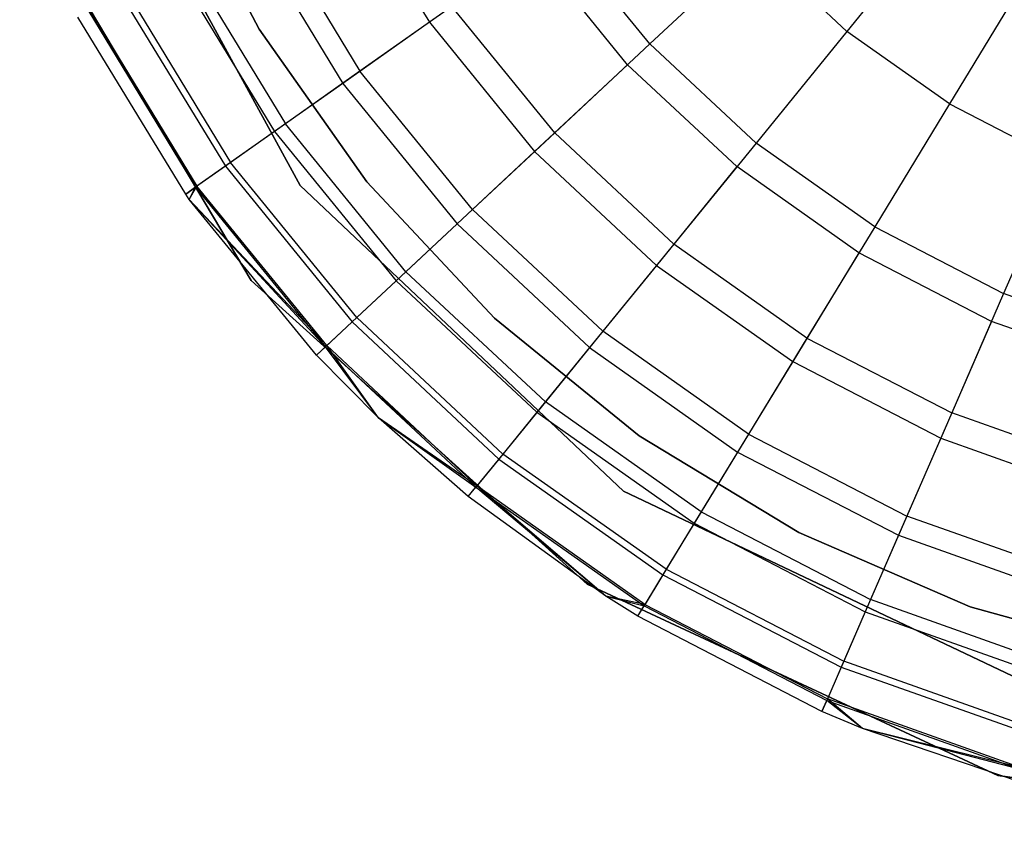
# Model space of a CAD drawing. Extents: x -28.1 to 0, y 0 to 28.1.
# Tile 15 of 215: x -28.113 to -27.794, y 13.582 to 13.847. Entities that reach past the tile are written whole.
import ezdxf

# ---------------------------------------------------------------- set-up
doc = ezdxf.new("R2010")
doc.units = 0
doc.header["$MEASUREMENT"] = 0
doc.layers.get('0').update_dxf_attribs({"color": 13, "linetype": 'CONTINUOUS'})

# ---------------------------------------------------------------- blocks, each defined once
blk = doc.blocks.new('ORTO_VIII_Z_ZAROWKA_OKAPO0')
at = {"color": 0}
for p, q in [((0.38805, 14.0548, 10.00781), (0.3191, 14.18135, 10.00781)), ((0.3191, 14.18135, 3.3149), (0.38805, 14.0548, 3.3149)), ((0.3191, 14.18135, 3.3149), (0.38805, 14.0548, 3.3149)), ((0.38805, 14.0548, 10.00781), (0.3191, 14.18135, 10.00781)), ((0.34694, 14.15904, 3.47238), (0.37479, 14.10539, 3.47238)), ((0.37479, 14.10539, 3.43301), (0.34694, 14.15904, 3.43301)), ((0.34694, 14.15904, 3.47238), (0.37479, 14.10539, 3.47238)), ((0.37479, 14.10539, 3.43301), (0.34694, 14.15904, 3.43301)), ((0.40187, 14.15377, 10.02262), (0.42992, 14.10764, 10.02262)), ((0.40187, 14.15377, 10.02262), (0.42992, 14.10764, 10.02262)), ((0.29729, 14.15016, 10.00781), (0.37225, 14.02406, 10.00781)), ((0.37225, 14.02406, 3.3149), (0.29729, 14.15016, 3.3149)), ((0.29729, 14.15016, 10.00781), (0.37225, 14.02406, 10.00781)), ((0.37225, 14.02406, 3.3149), (0.29729, 14.15016, 3.3149)), ((0.37746, 14.14113, 12.17217), (0.40746, 14.09179, 12.17217)), ((0.37746, 14.14113, 12.17217), (0.40746, 14.09179, 12.17217)), ((0.59649, 14.14328, 12.27316), (0.56512, 14.10472, 12.25984)), ((0.59649, 14.14328, 12.27316), (0.56512, 14.10472, 12.25984)), ((0.37141, 14.13799, 10.09418), (0.40189, 14.08786, 10.09418)), ((0.37141, 14.13799, 10.09418), (0.40189, 14.08786, 10.09418)), ((0.50131, 14.10062, 12.23809), (0.47164, 14.1371, 12.23809)), ((0.50131, 14.10062, 12.23809), (0.47164, 14.1371, 12.23809)), ((0.4636, 14.13142, 9.95481), (0.42992, 14.10764, 10.02262)), ((0.4636, 14.13142, 9.95481), (0.42992, 14.10764, 10.02262)), ((0.49412, 14.09391, 9.95481), (0.4636, 14.13142, 9.95481)), ((0.49412, 14.09391, 9.95481), (0.4636, 14.13142, 9.95481)), ((0.53541, 14.13246, 12.25984), (0.50131, 14.10062, 12.23809)), ((0.53541, 14.13246, 12.25984), (0.50131, 14.10062, 12.23809)), ((0.56512, 14.10472, 12.25984), (0.53541, 14.13246, 12.25984)), ((0.56512, 14.10472, 12.25984), (0.53541, 14.13246, 12.25984)), ((0.3474, 14.12555, 10.16879), (0.3798, 14.07227, 10.16879)), ((0.3474, 14.12555, 10.16879), (0.3798, 14.07227, 10.16879)), ((0.35125, 14.12755, 12.13001), (0.38335, 14.07477, 12.13001)), ((0.35125, 14.12755, 12.13001), (0.38335, 14.07477, 12.13001)), ((0.62416, 14.12375, 12.27316), (0.59833, 14.08128, 12.25984)), ((0.62416, 14.12375, 12.27316), (0.59833, 14.08128, 12.25984)), ((0.33009, 14.11658, 10.24572), (0.36387, 14.06102, 10.24572)), ((0.33009, 14.11658, 10.24572), (0.36387, 14.06102, 10.24572)), ((0.33194, 14.11754, 12.08336), (0.36557, 14.06223, 12.08336)), ((0.33194, 14.11754, 12.08336), (0.36557, 14.06223, 12.08336)), ((0.4372, 14.11278, 12.20857), (0.40746, 14.09179, 12.17217)), ((0.4372, 14.11278, 12.20857), (0.40746, 14.09179, 12.17217)), ((0.4705, 14.07185, 12.20857), (0.4372, 14.11278, 12.20857)), ((0.4705, 14.07185, 12.20857), (0.4372, 14.11278, 12.20857)), ((0.35103, 14.05196, 10.40345), (0.31613, 14.10935, 10.40345)), ((0.35103, 14.05196, 11.98237), (0.31613, 14.10935, 11.98237)), ((0.35103, 14.05196, 10.40345), (0.31613, 14.10935, 10.40345)), ((0.35103, 14.05196, 11.98237), (0.31613, 14.10935, 11.98237)), ((0.31963, 14.11116, 10.32419), (0.35425, 14.05423, 10.32419)), ((0.31963, 14.11116, 10.32419), (0.35425, 14.05423, 10.32419)), ((0.32011, 14.11141, 12.03365), (0.35469, 14.05454, 12.03365)), ((0.32011, 14.11141, 12.03365), (0.35469, 14.05454, 12.03365)), ((0.42992, 14.10764, 10.02262), (0.40189, 14.08786, 10.09418)), ((0.42992, 14.10764, 10.02262), (0.40189, 14.08786, 10.09418)), ((0.42992, 14.10764, 10.02262), (0.46399, 14.06576, 10.02262)), ((0.42992, 14.10764, 10.02262), (0.46399, 14.06576, 10.02262)), ((0.37479, 14.10539, 3.47238), (0.40968, 14.05602, 3.47238)), ((0.40968, 14.05602, 3.43301), (0.37479, 14.10539, 3.43301)), ((0.37479, 14.10539, 3.47238), (0.40968, 14.05602, 3.47238)), ((0.37479, 14.10539, 3.47238), (0.37479, 14.10539, 3.43301)), ((0.40968, 14.05602, 3.43301), (0.37479, 14.10539, 3.43301)), ((0.37479, 14.10539, 3.47238), (0.37479, 14.10539, 3.43301)), ((0.56512, 14.10472, 12.25984), (0.53568, 14.06853, 12.23809)), ((0.56512, 14.10472, 12.25984), (0.53568, 14.06853, 12.23809)), ((0.59833, 14.08128, 12.25984), (0.56512, 14.10472, 12.25984)), ((0.59833, 14.08128, 12.25984), (0.56512, 14.10472, 12.25984)), ((0.50131, 14.10062, 12.23809), (0.4705, 14.07185, 12.20857)), ((0.50131, 14.10062, 12.23809), (0.4705, 14.07185, 12.20857)), ((0.53568, 14.06853, 12.23809), (0.50131, 14.10062, 12.23809)), ((0.53568, 14.06853, 12.23809), (0.50131, 14.10062, 12.23809)), ((0.49412, 14.09391, 9.95481), (0.46399, 14.06576, 10.02262)), ((0.49412, 14.09391, 9.95481), (0.46399, 14.06576, 10.02262)), ((0.52946, 14.0609, 9.95481), (0.49412, 14.09391, 9.95481)), ((0.52946, 14.0609, 9.95481), (0.49412, 14.09391, 9.95481)), ((0.40746, 14.09179, 12.17217), (0.38335, 14.07477, 12.13001)), ((0.40746, 14.09179, 12.17217), (0.38335, 14.07477, 12.13001)), ((0.4439, 14.04701, 12.17217), (0.40746, 14.09179, 12.17217)), ((0.4439, 14.04701, 12.17217), (0.40746, 14.09179, 12.17217)), ((0.40189, 14.08786, 10.09418), (0.3798, 14.07227, 10.16879)), ((0.40189, 14.08786, 10.09418), (0.3798, 14.07227, 10.16879)), ((0.40189, 14.08786, 10.09418), (0.43892, 14.04235, 10.09418)), ((0.40189, 14.08786, 10.09418), (0.43892, 14.04235, 10.09418)), ((0.59833, 14.08128, 12.25984), (0.57409, 14.04142, 12.23809)), ((0.59833, 14.08128, 12.25984), (0.57409, 14.04142, 12.23809)), ((0.59833, 14.08128, 12.25984), (0.63442, 14.06257, 12.25984)), ((0.59833, 14.08128, 12.25984), (0.63442, 14.06257, 12.25984)), ((0.38335, 14.07477, 12.13001), (0.36557, 14.06223, 12.08336)), ((0.38335, 14.07477, 12.13001), (0.36557, 14.06223, 12.08336)), ((0.42233, 14.02686, 12.13001), (0.38335, 14.07477, 12.13001)), ((0.42233, 14.02686, 12.13001), (0.38335, 14.07477, 12.13001)), ((0.3798, 14.07227, 10.16879), (0.36387, 14.06102, 10.24572)), ((0.3798, 14.07227, 10.16879), (0.36387, 14.06102, 10.24572)), ((0.3798, 14.07227, 10.16879), (0.41916, 14.0239, 10.16879)), ((0.3798, 14.07227, 10.16879), (0.41916, 14.0239, 10.16879)), ((0.4705, 14.07185, 12.20857), (0.4439, 14.04701, 12.17217)), ((0.4705, 14.07185, 12.20857), (0.4439, 14.04701, 12.17217)), ((0.50907, 14.03583, 12.20857), (0.4705, 14.07185, 12.20857)), ((0.50907, 14.03583, 12.20857), (0.4705, 14.07185, 12.20857)), ((0.53568, 14.06853, 12.23809), (0.50907, 14.03583, 12.20857)), ((0.53568, 14.06853, 12.23809), (0.50907, 14.03583, 12.20857)), ((0.57409, 14.04142, 12.23809), (0.53568, 14.06853, 12.23809)), ((0.57409, 14.04142, 12.23809), (0.53568, 14.06853, 12.23809)), ((0.46399, 14.06576, 10.02262), (0.43892, 14.04235, 10.09418)), ((0.46399, 14.06576, 10.02262), (0.43892, 14.04235, 10.09418)), ((0.46399, 14.06576, 10.02262), (0.50345, 14.02892, 10.02262)), ((0.46399, 14.06576, 10.02262), (0.50345, 14.02892, 10.02262)), ((0.36387, 14.06102, 10.24572), (0.35425, 14.05423, 10.32419)), ((0.36387, 14.06102, 10.24572), (0.35425, 14.05423, 10.32419)), ((0.36557, 14.06223, 12.08336), (0.35469, 14.05454, 12.03365)), ((0.36557, 14.06223, 12.08336), (0.35469, 14.05454, 12.03365)), ((0.36387, 14.06102, 10.24572), (0.4049, 14.01058, 10.24572)), ((0.36387, 14.06102, 10.24572), (0.4049, 14.01058, 10.24572)), ((0.40643, 14.01201, 12.08336), (0.36557, 14.06223, 12.08336)), ((0.40643, 14.01201, 12.08336), (0.36557, 14.06223, 12.08336)), ((0.63442, 14.06257, 12.25984), (0.61583, 14.01979, 12.23809)), ((0.63442, 14.06257, 12.25984), (0.61583, 14.01979, 12.23809)), ((0.52946, 14.0609, 9.95481), (0.50345, 14.02892, 10.02262)), ((0.52946, 14.0609, 9.95481), (0.50345, 14.02892, 10.02262)), ((0.56897, 14.03301, 9.95481), (0.52946, 14.0609, 9.95481)), ((0.56897, 14.03301, 9.95481), (0.52946, 14.0609, 9.95481)), ((0.49274, 13.95575, 10.00781), (0.38805, 14.0548, 10.00781)), ((0.38805, 14.0548, 3.3149), (0.49274, 13.95575, 3.3149)), ((0.38805, 14.0548, 3.3149), (0.49274, 13.95575, 3.3149)), ((0.38805, 14.0548, 3.3149), (0.38805, 14.0548, 10.00781)), ((0.49274, 13.95575, 10.00781), (0.38805, 14.0548, 10.00781)), ((0.38805, 14.0548, 3.3149), (0.38805, 14.0548, 10.00781)), ((0.40968, 14.05602, 3.47238), (0.45097, 14.01187, 3.47238)), ((0.45097, 14.01187, 3.43301), (0.40968, 14.05602, 3.43301)), ((0.40968, 14.05602, 3.47238), (0.45097, 14.01187, 3.47238)), ((0.40968, 14.05602, 3.47238), (0.40968, 14.05602, 3.43301)), ((0.45097, 14.01187, 3.43301), (0.40968, 14.05602, 3.43301)), ((0.40968, 14.05602, 3.47238), (0.40968, 14.05602, 3.43301)), ((0.35469, 14.05454, 12.03365), (0.35103, 14.05196, 11.98237)), ((0.35469, 14.05454, 12.03365), (0.35103, 14.05196, 11.98237)), ((0.35103, 14.05196, 10.40345), (0.35425, 14.05423, 10.32419)), ((0.35103, 14.05196, 10.40345), (0.35425, 14.05423, 10.32419)), ((0.3522, 14.0503, 10.40345), (0.35103, 14.05196, 10.40345)), ((0.3522, 14.0503, 11.98237), (0.35103, 14.05196, 11.98237)), ((0.35103, 14.05196, 11.98237), (0.35103, 14.05196, 10.40345)), ((0.3522, 14.0503, 10.40345), (0.35103, 14.05196, 10.40345)), ((0.35103, 14.05196, 11.98237), (0.35103, 14.05196, 10.40345)), ((0.3522, 14.0503, 11.98237), (0.35103, 14.05196, 11.98237)), ((0.3522, 14.0503, 11.98237), (0.35469, 14.05454, 12.03365)), ((0.3522, 14.0503, 11.98237), (0.35469, 14.05454, 12.03365)), ((0.3522, 14.0503, 10.40345), (0.35425, 14.05423, 10.32419)), ((0.3522, 14.0503, 10.40345), (0.35425, 14.05423, 10.32419)), ((0.35425, 14.05423, 10.32419), (0.39629, 14.00254, 10.32419)), ((0.35425, 14.05423, 10.32419), (0.39629, 14.00254, 10.32419)), ((0.39669, 14.00292, 12.03365), (0.35469, 14.05454, 12.03365)), ((0.39669, 14.00292, 12.03365), (0.35469, 14.05454, 12.03365)), ((0.39342, 13.99985, 10.40345), (0.3522, 14.0503, 10.40345)), ((0.3522, 14.0503, 10.40345), (0.39629, 14.00254, 10.32419)), ((0.3522, 14.0503, 10.40345), (0.39629, 14.00254, 10.32419)), ((0.39342, 13.99985, 11.98237), (0.3522, 14.0503, 11.98237)), ((0.3522, 14.0503, 11.98237), (0.3522, 14.0503, 10.40345)), ((0.39342, 13.99985, 10.40345), (0.3522, 14.0503, 10.40345)), ((0.3522, 14.0503, 11.98237), (0.3522, 14.0503, 10.40345)), ((0.39342, 13.99985, 11.98237), (0.3522, 14.0503, 11.98237)), ((0.39669, 14.00292, 12.03365), (0.3522, 14.0503, 11.98237)), ((0.39669, 14.00292, 12.03365), (0.3522, 14.0503, 11.98237)), ((0.4439, 14.04701, 12.17217), (0.42233, 14.02686, 12.13001)), ((0.4439, 14.04701, 12.17217), (0.42233, 14.02686, 12.13001)), ((0.4861, 14.0076, 12.17217), (0.4439, 14.04701, 12.17217)), ((0.4861, 14.0076, 12.17217), (0.4439, 14.04701, 12.17217)), ((0.43892, 14.04235, 10.09418), (0.41916, 14.0239, 10.16879)), ((0.43892, 14.04235, 10.09418), (0.41916, 14.0239, 10.16879)), ((0.43892, 14.04235, 10.09418), (0.4818, 14.00231, 10.09418)), ((0.43892, 14.04235, 10.09418), (0.4818, 14.00231, 10.09418)), ((0.57409, 14.04142, 12.23809), (0.55218, 14.00539, 12.20857)), ((0.57409, 14.04142, 12.23809), (0.55218, 14.00539, 12.20857)), ((0.57409, 14.04142, 12.23809), (0.61583, 14.01979, 12.23809)), ((0.57409, 14.04142, 12.23809), (0.61583, 14.01979, 12.23809)), ((0.50907, 14.03583, 12.20857), (0.4861, 14.0076, 12.17217)), ((0.50907, 14.03583, 12.20857), (0.4861, 14.0076, 12.17217)), ((0.55218, 14.00539, 12.20857), (0.50907, 14.03583, 12.20857)), ((0.55218, 14.00539, 12.20857), (0.50907, 14.03583, 12.20857)), ((0.56897, 14.03301, 9.95481), (0.54755, 13.99778, 10.02262)), ((0.56897, 14.03301, 9.95481), (0.54755, 13.99778, 10.02262)), ((0.61191, 14.01076, 9.95481), (0.56897, 14.03301, 9.95481)), ((0.61191, 14.01076, 9.95481), (0.56897, 14.03301, 9.95481)), ((0.42233, 14.02686, 12.13001), (0.40643, 14.01201, 12.08336)), ((0.42233, 14.02686, 12.13001), (0.40643, 14.01201, 12.08336)), ((0.46747, 13.98469, 12.13001), (0.42233, 14.02686, 12.13001)), ((0.46747, 13.98469, 12.13001), (0.42233, 14.02686, 12.13001)), ((0.50345, 14.02892, 10.02262), (0.4818, 14.00231, 10.09418)), ((0.50345, 14.02892, 10.02262), (0.4818, 14.00231, 10.09418)), ((0.50345, 14.02892, 10.02262), (0.54755, 13.99778, 10.02262)), ((0.50345, 14.02892, 10.02262), (0.54755, 13.99778, 10.02262)), ((0.37225, 14.02406, 10.00781), (0.48104, 13.92566, 10.00781)), ((0.48104, 13.92566, 3.3149), (0.37225, 14.02406, 3.3149)), ((0.37225, 14.02406, 10.00781), (0.48104, 13.92566, 10.00781)), ((0.37225, 14.02406, 10.00781), (0.37225, 14.02406, 3.3149)), ((0.48104, 13.92566, 3.3149), (0.37225, 14.02406, 3.3149)), ((0.37225, 14.02406, 10.00781), (0.37225, 14.02406, 3.3149)), ((0.41916, 14.0239, 10.16879), (0.4049, 14.01058, 10.24572)), ((0.41916, 14.0239, 10.16879), (0.4049, 14.01058, 10.24572)), ((0.41916, 14.0239, 10.16879), (0.46473, 13.98133, 10.16879)), ((0.41916, 14.0239, 10.16879), (0.46473, 13.98133, 10.16879)), ((0.61583, 14.01979, 12.23809), (0.59904, 13.98112, 12.20857)), ((0.61583, 14.01979, 12.23809), (0.59904, 13.98112, 12.20857)), ((0.66014, 14.00404, 12.23809), (0.61583, 14.01979, 12.23809)), ((0.66014, 14.00404, 12.23809), (0.61583, 14.01979, 12.23809)), ((0.4049, 14.01058, 10.24572), (0.39629, 14.00254, 10.32419)), ((0.4049, 14.01058, 10.24572), (0.39629, 14.00254, 10.32419)), ((0.40643, 14.01201, 12.08336), (0.39669, 14.00292, 12.03365)), ((0.40643, 14.01201, 12.08336), (0.39669, 14.00292, 12.03365)), ((0.4049, 14.01058, 10.24572), (0.45242, 13.9662, 10.24572)), ((0.4049, 14.01058, 10.24572), (0.45242, 13.9662, 10.24572)), ((0.45374, 13.96782, 12.08336), (0.40643, 14.01201, 12.08336)), ((0.45374, 13.96782, 12.08336), (0.40643, 14.01201, 12.08336)), ((0.45097, 14.01187, 3.47238), (0.49789, 13.97375, 3.47238)), ((0.49789, 13.97375, 3.43301), (0.45097, 14.01187, 3.43301)), ((0.45097, 14.01187, 3.47238), (0.49789, 13.97375, 3.47238)), ((0.45097, 14.01187, 3.47238), (0.45097, 14.01187, 3.43301)), ((0.49789, 13.97375, 3.43301), (0.45097, 14.01187, 3.43301)), ((0.45097, 14.01187, 3.47238), (0.45097, 14.01187, 3.43301)), ((0.61191, 14.01076, 9.95481), (0.59549, 13.97294, 10.02262)), ((0.61191, 14.01076, 9.95481), (0.59549, 13.97294, 10.02262)), ((0.65748, 13.99456, 9.95481), (0.61191, 14.01076, 9.95481)), ((0.65748, 13.99456, 9.95481), (0.61191, 14.01076, 9.95481)), ((0.4861, 14.0076, 12.17217), (0.46747, 13.98469, 12.13001)), ((0.4861, 14.0076, 12.17217), (0.46747, 13.98469, 12.13001)), ((0.53327, 13.9743, 12.17217), (0.4861, 14.0076, 12.17217)), ((0.53327, 13.9743, 12.17217), (0.4861, 14.0076, 12.17217)), ((0.55218, 14.00539, 12.20857), (0.53327, 13.9743, 12.17217)), ((0.55218, 14.00539, 12.20857), (0.53327, 13.9743, 12.17217)), ((0.55218, 14.00539, 12.20857), (0.59904, 13.98112, 12.20857)), ((0.55218, 14.00539, 12.20857), (0.59904, 13.98112, 12.20857)), ((0.39342, 13.99985, 11.98237), (0.39669, 14.00292, 12.03365)), ((0.39342, 13.99985, 11.98237), (0.39669, 14.00292, 12.03365)), ((0.39342, 13.99985, 10.40345), (0.39629, 14.00254, 10.32419)), ((0.39342, 13.99985, 10.40345), (0.39629, 14.00254, 10.32419)), ((0.41347, 13.97959, 10.40345), (0.39629, 14.00254, 10.32419)), ((0.39629, 14.00254, 10.32419), (0.44499, 13.95706, 10.32419)), ((0.41347, 13.97959, 10.40345), (0.39629, 14.00254, 10.32419)), ((0.39629, 14.00254, 10.32419), (0.44499, 13.95706, 10.32419)), ((0.41347, 13.97959, 11.98237), (0.39669, 14.00292, 12.03365)), ((0.41347, 13.97959, 11.98237), (0.39669, 14.00292, 12.03365)), ((0.44534, 13.95749, 12.03365), (0.39669, 14.00292, 12.03365)), ((0.44534, 13.95749, 12.03365), (0.39669, 14.00292, 12.03365)), ((0.4818, 14.00231, 10.09418), (0.46473, 13.98133, 10.16879)), ((0.4818, 14.00231, 10.09418), (0.46473, 13.98133, 10.16879)), ((0.4818, 14.00231, 10.09418), (0.52973, 13.96847, 10.09418)), ((0.4818, 14.00231, 10.09418), (0.52973, 13.96847, 10.09418)), ((0.41347, 13.97959, 10.40345), (0.39342, 13.99985, 10.40345)), ((0.41347, 13.97959, 11.98237), (0.39342, 13.99985, 11.98237)), ((0.39342, 13.99985, 11.98237), (0.39342, 13.99985, 10.40345)), ((0.41347, 13.97959, 10.40345), (0.39342, 13.99985, 10.40345)), ((0.39342, 13.99985, 11.98237), (0.39342, 13.99985, 10.40345)), ((0.41347, 13.97959, 11.98237), (0.39342, 13.99985, 11.98237)), ((0.54755, 13.99778, 10.02262), (0.52973, 13.96847, 10.09418)), ((0.54755, 13.99778, 10.02262), (0.52973, 13.96847, 10.09418)), ((0.54755, 13.99778, 10.02262), (0.59549, 13.97294, 10.02262)), ((0.54755, 13.99778, 10.02262), (0.59549, 13.97294, 10.02262)), ((0.46747, 13.98469, 12.13001), (0.45374, 13.96782, 12.08336)), ((0.46747, 13.98469, 12.13001), (0.45374, 13.96782, 12.08336)), ((0.51793, 13.94907, 12.13001), (0.46747, 13.98469, 12.13001)), ((0.51793, 13.94907, 12.13001), (0.46747, 13.98469, 12.13001)), ((0.46473, 13.98133, 10.16879), (0.45242, 13.9662, 10.24572)), ((0.46473, 13.98133, 10.16879), (0.45242, 13.9662, 10.24572)), ((0.46473, 13.98133, 10.16879), (0.51568, 13.94537, 10.16879)), ((0.46473, 13.98133, 10.16879), (0.51568, 13.94537, 10.16879)), ((0.4425, 13.95401, 10.40345), (0.41347, 13.97959, 10.40345)), ((0.41347, 13.97959, 10.40345), (0.44499, 13.95706, 10.32419)), ((0.41347, 13.97959, 10.40345), (0.44499, 13.95706, 10.32419)), ((0.4425, 13.95401, 11.98237), (0.41347, 13.97959, 11.98237)), ((0.41347, 13.97959, 11.98237), (0.41347, 13.97959, 10.40345)), ((0.4425, 13.95401, 10.40345), (0.41347, 13.97959, 10.40345)), ((0.41347, 13.97959, 11.98237), (0.41347, 13.97959, 10.40345)), ((0.4425, 13.95401, 11.98237), (0.41347, 13.97959, 11.98237)), ((0.44534, 13.95749, 12.03365), (0.41347, 13.97959, 11.98237)), ((0.44534, 13.95749, 12.03365), (0.41347, 13.97959, 11.98237)), ((0.59904, 13.98112, 12.20857), (0.58454, 13.94773, 12.17217)), ((0.59904, 13.98112, 12.20857), (0.58454, 13.94773, 12.17217)), ((0.64876, 13.96344, 12.20857), (0.59904, 13.98112, 12.20857)), ((0.64876, 13.96344, 12.20857), (0.59904, 13.98112, 12.20857)), ((0.49789, 13.97375, 3.47238), (0.54956, 13.94237, 3.47238)), ((0.54956, 13.94237, 3.43301), (0.49789, 13.97375, 3.43301)), ((0.49789, 13.97375, 3.47238), (0.54956, 13.94237, 3.47238)), ((0.49789, 13.97375, 3.47238), (0.49789, 13.97375, 3.43301)), ((0.54956, 13.94237, 3.43301), (0.49789, 13.97375, 3.43301)), ((0.49789, 13.97375, 3.47238), (0.49789, 13.97375, 3.43301)), ((0.53327, 13.9743, 12.17217), (0.51793, 13.94907, 12.13001)), ((0.53327, 13.9743, 12.17217), (0.51793, 13.94907, 12.13001)), ((0.53327, 13.9743, 12.17217), (0.58454, 13.94773, 12.17217)), ((0.53327, 13.9743, 12.17217), (0.58454, 13.94773, 12.17217)), ((0.59549, 13.97294, 10.02262), (0.58182, 13.94148, 10.09418)), ((0.59549, 13.97294, 10.02262), (0.58182, 13.94148, 10.09418)), ((0.59549, 13.97294, 10.02262), (0.64636, 13.95486, 10.02262)), ((0.59549, 13.97294, 10.02262), (0.64636, 13.95486, 10.02262)), ((0.45242, 13.9662, 10.24572), (0.44499, 13.95706, 10.32419)), ((0.45242, 13.9662, 10.24572), (0.44499, 13.95706, 10.32419)), ((0.45374, 13.96782, 12.08336), (0.44534, 13.95749, 12.03365)), ((0.45374, 13.96782, 12.08336), (0.44534, 13.95749, 12.03365)), ((0.45242, 13.9662, 10.24572), (0.50555, 13.92871, 10.24572)), ((0.45242, 13.9662, 10.24572), (0.50555, 13.92871, 10.24572)), ((0.50663, 13.93049, 12.08336), (0.45374, 13.96782, 12.08336)), ((0.50663, 13.93049, 12.08336), (0.45374, 13.96782, 12.08336)), ((0.52973, 13.96847, 10.09418), (0.51568, 13.94537, 10.16879)), ((0.52973, 13.96847, 10.09418), (0.51568, 13.94537, 10.16879)), ((0.52973, 13.96847, 10.09418), (0.58182, 13.94148, 10.09418)), ((0.52973, 13.96847, 10.09418), (0.58182, 13.94148, 10.09418)), ((0.4425, 13.95401, 11.98237), (0.44534, 13.95749, 12.03365)), ((0.4425, 13.95401, 11.98237), (0.44534, 13.95749, 12.03365)), ((0.4425, 13.95401, 10.40345), (0.44499, 13.95706, 10.32419)), ((0.4425, 13.95401, 10.40345), (0.44499, 13.95706, 10.32419)), ((0.48702, 13.92175, 10.40345), (0.44499, 13.95706, 10.32419)), ((0.44499, 13.95706, 10.32419), (0.49943, 13.91864, 10.32419)), ((0.48702, 13.92175, 10.40345), (0.44499, 13.95706, 10.32419)), ((0.44499, 13.95706, 10.32419), (0.49943, 13.91864, 10.32419)), ((0.48702, 13.92175, 11.98237), (0.44534, 13.95749, 12.03365)), ((0.48702, 13.92175, 11.98237), (0.44534, 13.95749, 12.03365)), ((0.49971, 13.91911, 12.03365), (0.44534, 13.95749, 12.03365)), ((0.49971, 13.91911, 12.03365), (0.44534, 13.95749, 12.03365)), ((0.62291, 13.8939, 10.00781), (0.49274, 13.95575, 10.00781)), ((0.49274, 13.95575, 3.3149), (0.62291, 13.8939, 3.3149)), ((0.49274, 13.95575, 3.3149), (0.62291, 13.8939, 3.3149)), ((0.49274, 13.95575, 3.3149), (0.49274, 13.95575, 10.00781)), ((0.62291, 13.8939, 10.00781), (0.49274, 13.95575, 10.00781)), ((0.49274, 13.95575, 3.3149), (0.49274, 13.95575, 10.00781)), ((0.48702, 13.92175, 10.40345), (0.4425, 13.95401, 10.40345)), ((0.48702, 13.92175, 11.98237), (0.4425, 13.95401, 11.98237)), ((0.4425, 13.95401, 11.98237), (0.4425, 13.95401, 10.40345)), ((0.48702, 13.92175, 10.40345), (0.4425, 13.95401, 10.40345)), ((0.4425, 13.95401, 11.98237), (0.4425, 13.95401, 10.40345)), ((0.48702, 13.92175, 11.98237), (0.4425, 13.95401, 11.98237)), ((0.51793, 13.94907, 12.13001), (0.50663, 13.93049, 12.08336)), ((0.51793, 13.94907, 12.13001), (0.50663, 13.93049, 12.08336)), ((0.51793, 13.94907, 12.13001), (0.57278, 13.92066, 12.13001)), ((0.51793, 13.94907, 12.13001), (0.57278, 13.92066, 12.13001)), ((0.58454, 13.94773, 12.17217), (0.57278, 13.92066, 12.13001)), ((0.58454, 13.94773, 12.17217), (0.57278, 13.92066, 12.13001)), ((0.63894, 13.9284, 12.17217), (0.58454, 13.94773, 12.17217)), ((0.63894, 13.9284, 12.17217), (0.58454, 13.94773, 12.17217)), ((0.51568, 13.94537, 10.16879), (0.50555, 13.92871, 10.24572)), ((0.51568, 13.94537, 10.16879), (0.50555, 13.92871, 10.24572)), ((0.51568, 13.94537, 10.16879), (0.57105, 13.91668, 10.16879)), ((0.51568, 13.94537, 10.16879), (0.57105, 13.91668, 10.16879)), ((0.54956, 13.94237, 3.47238), (0.60502, 13.91832, 3.47238)), ((0.60502, 13.91832, 3.43301), (0.54956, 13.94237, 3.43301)), ((0.54956, 13.94237, 3.47238), (0.60502, 13.91832, 3.47238)), ((0.54956, 13.94237, 3.47238), (0.54956, 13.94237, 3.43301)), ((0.60502, 13.91832, 3.43301), (0.54956, 13.94237, 3.43301)), ((0.54956, 13.94237, 3.47238), (0.54956, 13.94237, 3.43301)), ((0.58182, 13.94148, 10.09418), (0.57105, 13.91668, 10.16879)), ((0.58182, 13.94148, 10.09418), (0.57105, 13.91668, 10.16879)), ((0.58182, 13.94148, 10.09418), (0.6371, 13.92183, 10.09418)), ((0.58182, 13.94148, 10.09418), (0.6371, 13.92183, 10.09418)), ((0.50663, 13.93049, 12.08336), (0.49971, 13.91911, 12.03365)), ((0.50663, 13.93049, 12.08336), (0.49971, 13.91911, 12.03365)), ((0.50663, 13.93049, 12.08336), (0.56411, 13.90071, 12.08336)), ((0.50663, 13.93049, 12.08336), (0.56411, 13.90071, 12.08336)), ((0.50555, 13.92871, 10.24572), (0.49943, 13.91864, 10.32419)), ((0.50555, 13.92871, 10.24572), (0.49943, 13.91864, 10.32419)), ((0.50555, 13.92871, 10.24572), (0.56328, 13.89879, 10.24572)), ((0.50555, 13.92871, 10.24572), (0.56328, 13.89879, 10.24572)), ((0.48104, 13.92566, 10.00781), (0.614, 13.86369, 10.00781)), ((0.614, 13.86369, 3.3149), (0.48104, 13.92566, 3.3149)), ((0.48104, 13.92566, 10.00781), (0.614, 13.86369, 10.00781)), ((0.48104, 13.92566, 10.00781), (0.48104, 13.92566, 3.3149)), ((0.614, 13.86369, 3.3149), (0.48104, 13.92566, 3.3149)), ((0.48104, 13.92566, 10.00781), (0.48104, 13.92566, 3.3149)), ((0.49738, 13.91527, 10.40345), (0.48702, 13.92175, 10.40345)), ((0.48702, 13.92175, 10.40345), (0.49943, 13.91864, 10.32419)), ((0.48702, 13.92175, 10.40345), (0.49943, 13.91864, 10.32419)), ((0.49738, 13.91527, 11.98237), (0.48702, 13.92175, 11.98237)), ((0.48702, 13.92175, 11.98237), (0.48702, 13.92175, 10.40345)), ((0.49738, 13.91527, 10.40345), (0.48702, 13.92175, 10.40345)), ((0.48702, 13.92175, 11.98237), (0.48702, 13.92175, 10.40345)), ((0.49738, 13.91527, 11.98237), (0.48702, 13.92175, 11.98237)), ((0.49971, 13.91911, 12.03365), (0.48702, 13.92175, 11.98237)), ((0.49971, 13.91911, 12.03365), (0.48702, 13.92175, 11.98237)), ((0.49738, 13.91527, 11.98237), (0.49971, 13.91911, 12.03365)), ((0.49738, 13.91527, 11.98237), (0.49971, 13.91911, 12.03365)), ((0.49738, 13.91527, 10.40345), (0.49943, 13.91864, 10.32419)), ((0.49738, 13.91527, 10.40345), (0.49943, 13.91864, 10.32419)), ((0.49943, 13.91864, 10.32419), (0.55858, 13.88799, 10.32419)), ((0.49943, 13.91864, 10.32419), (0.55858, 13.88799, 10.32419)), ((0.49971, 13.91911, 12.03365), (0.5588, 13.88849, 12.03365)), ((0.49971, 13.91911, 12.03365), (0.5588, 13.88849, 12.03365)), ((0.57278, 13.92066, 12.13001), (0.56411, 13.90071, 12.08336)), ((0.57278, 13.92066, 12.13001), (0.56411, 13.90071, 12.08336)), ((0.63098, 13.89997, 12.13001), (0.57278, 13.92066, 12.13001)), ((0.63098, 13.89997, 12.13001), (0.57278, 13.92066, 12.13001)), ((0.60502, 13.91832, 3.47238), (0.66324, 13.90205, 3.47238)), ((0.66324, 13.90205, 3.43301), (0.60502, 13.91832, 3.43301)), ((0.60502, 13.91832, 3.47238), (0.66324, 13.90205, 3.47238)), ((0.60502, 13.91832, 3.47238), (0.60502, 13.91832, 3.43301)), ((0.66324, 13.90205, 3.43301), (0.60502, 13.91832, 3.43301)), ((0.60502, 13.91832, 3.47238), (0.60502, 13.91832, 3.43301)), ((0.55702, 13.88437, 10.40345), (0.49738, 13.91527, 10.40345)), ((0.55702, 13.88437, 11.98237), (0.49738, 13.91527, 11.98237)), ((0.49738, 13.91527, 11.98237), (0.49738, 13.91527, 10.40345)), ((0.55702, 13.88437, 10.40345), (0.49738, 13.91527, 10.40345)), ((0.49738, 13.91527, 11.98237), (0.49738, 13.91527, 10.40345)), ((0.55702, 13.88437, 11.98237), (0.49738, 13.91527, 11.98237)), ((0.57105, 13.91668, 10.16879), (0.56328, 13.89879, 10.24572)), ((0.57105, 13.91668, 10.16879), (0.56328, 13.89879, 10.24572)), ((0.57105, 13.91668, 10.16879), (0.62981, 13.8958, 10.16879)), ((0.57105, 13.91668, 10.16879), (0.62981, 13.8958, 10.16879)), ((0.56328, 13.89879, 10.24572), (0.55858, 13.88799, 10.32419)), ((0.56328, 13.89879, 10.24572), (0.55858, 13.88799, 10.32419)), ((0.56411, 13.90071, 12.08336), (0.5588, 13.88849, 12.03365)), ((0.56411, 13.90071, 12.08336), (0.5588, 13.88849, 12.03365)), ((0.56328, 13.89879, 10.24572), (0.62455, 13.87702, 10.24572)), ((0.56328, 13.89879, 10.24572), (0.62455, 13.87702, 10.24572)), ((0.62511, 13.87903, 12.08336), (0.56411, 13.90071, 12.08336)), ((0.62511, 13.87903, 12.08336), (0.56411, 13.90071, 12.08336)), ((0.5588, 13.88849, 12.03365), (0.55702, 13.88437, 11.98237)), ((0.5588, 13.88849, 12.03365), (0.55702, 13.88437, 11.98237)), ((0.55702, 13.88437, 10.40345), (0.55858, 13.88799, 10.32419)), ((0.55702, 13.88437, 10.40345), (0.55858, 13.88799, 10.32419)), ((0.57017, 13.87888, 10.40345), (0.55858, 13.88799, 10.32419)), ((0.55858, 13.88799, 10.32419), (0.62137, 13.86567, 10.32419)), ((0.57017, 13.87888, 10.40345), (0.55858, 13.88799, 10.32419)), ((0.55858, 13.88799, 10.32419), (0.62137, 13.86567, 10.32419)), ((0.57017, 13.87888, 11.98237), (0.5588, 13.88849, 12.03365)), ((0.57017, 13.87888, 11.98237), (0.5588, 13.88849, 12.03365)), ((0.62152, 13.8662, 12.03365), (0.5588, 13.88849, 12.03365)), ((0.62152, 13.8662, 12.03365), (0.5588, 13.88849, 12.03365)), ((0.57017, 13.87888, 10.40345), (0.55702, 13.88437, 10.40345)), ((0.57017, 13.87888, 11.98237), (0.55702, 13.88437, 11.98237)), ((0.55702, 13.88437, 11.98237), (0.55702, 13.88437, 10.40345)), ((0.57017, 13.87888, 10.40345), (0.55702, 13.88437, 10.40345)), ((0.55702, 13.88437, 11.98237), (0.55702, 13.88437, 10.40345)), ((0.57017, 13.87888, 11.98237), (0.55702, 13.88437, 11.98237)), ((0.62137, 13.86567, 10.32419), (0.57017, 13.87888, 10.40345)), ((0.6203, 13.86188, 10.40345), (0.57017, 13.87888, 10.40345)), ((0.62137, 13.86567, 10.32419), (0.57017, 13.87888, 10.40345)), ((0.6203, 13.86188, 11.98237), (0.57017, 13.87888, 11.98237)), ((0.57017, 13.87888, 11.98237), (0.57017, 13.87888, 10.40345)), ((0.6203, 13.86188, 10.40345), (0.57017, 13.87888, 10.40345)), ((0.57017, 13.87888, 11.98237), (0.57017, 13.87888, 10.40345)), ((0.6203, 13.86188, 11.98237), (0.57017, 13.87888, 11.98237)), ((0.62152, 13.8662, 12.03365), (0.57017, 13.87888, 11.98237)), ((0.62152, 13.8662, 12.03365), (0.57017, 13.87888, 11.98237)), ((0.614, 13.86369, 10.00781), (0.75933, 13.84367, 10.00781)), ((0.75933, 13.84367, 3.3149), (0.614, 13.86369, 3.3149)), ((0.614, 13.86369, 10.00781), (0.75933, 13.84367, 10.00781)), ((0.614, 13.86369, 10.00781), (0.614, 13.86369, 3.3149)), ((0.75933, 13.84367, 3.3149), (0.614, 13.86369, 3.3149)), ((0.614, 13.86369, 10.00781), (0.614, 13.86369, 3.3149))]:
    blk.add_line(p, q, dxfattribs=at)

msp = doc.modelspace()

# ---------------------------------------------------------------- block references
at = {"color": 0}
msp.add_blockref('ORTO_VIII_Z_ZAROWKA_OKAPO0', (-28.41, -0.26151, -0.64167), dxfattribs=at)

doc.saveas('drawing.dxf')
